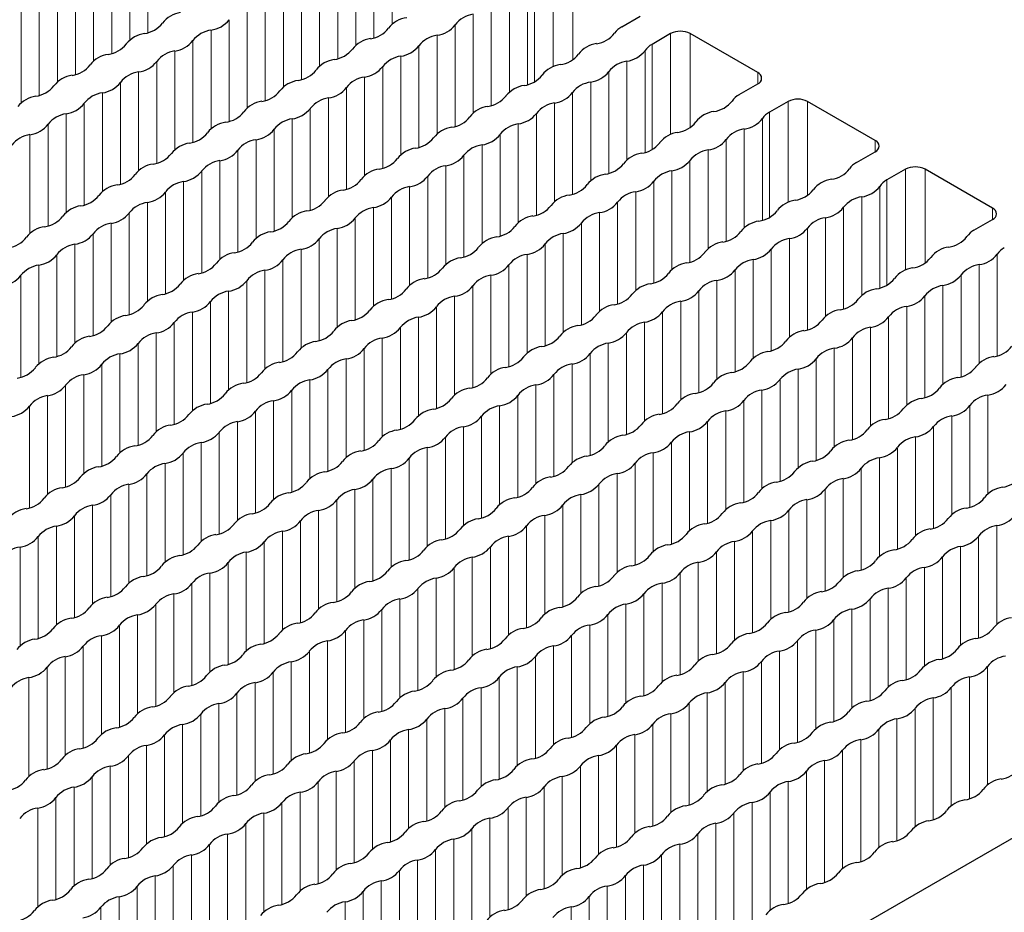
# Paper-space layout 'Blatt4' of a CAD drawing. Header units: millimetres. Extents: x 5 to 418, y 2 to 292.
# Tile 69 of 79: x 268 to 282, y 209 to 222. Entities that reach past the tile are written whole.
import ezdxf

# ---------------------------------------------------------------- set-up
doc = ezdxf.new("R2010")
doc.units = ezdxf.units.MM

psp = doc.layouts.new('Blatt4')

# ---------------------------------------------------------------- linework, layer by layer
at = {"color": 7, "linetype": 'Continuous', "lineweight": 18}
for p, q in [((273.602, 221.859), (273.602, 223.285)), ((270.073, 223.207), (270.073, 221.738)), ((273.34, 221.664), (273.34, 223.134)), ((269.812, 223.056), (269.812, 221.63)), ((269.55, 222.905), (269.55, 221.436)), ((273.079, 221.557), (273.079, 222.983)), ((269.288, 222.754), (269.288, 221.328)), ((272.817, 221.362), (272.817, 222.832)), ((275.931, 221.245), (275.931, 222.703)), ((276.214, 221.348), (276.214, 222.703)), ((269.027, 222.603), (269.027, 221.134)), ((272.555, 222.68), (272.555, 221.255)), ((268.765, 222.452), (268.765, 221.026)), ((272.294, 222.529), (272.294, 221.06)), ((275.561, 220.987), (275.561, 222.456)), ((275.662, 221.029), (275.662, 222.548)), ((268.504, 222.301), (268.504, 220.832)), ((272.032, 222.378), (272.032, 220.952)), ((275.299, 220.879), (275.299, 222.305)), ((268.242, 222.15), (268.242, 220.724)), ((271.77, 222.227), (271.77, 220.758)), ((275.037, 220.685), (275.037, 222.154)), ((271.509, 222.076), (271.509, 220.65)), ((274.776, 220.577), (274.776, 222.003)), ((271.247, 221.925), (271.247, 220.456)), ((274.514, 220.383), (274.514, 221.852)), ((270.986, 221.774), (270.986, 220.348)), ((277.628, 220.265), (277.628, 221.724)), ((277.911, 220.368), (277.911, 221.724)), ((270.724, 221.623), (270.724, 220.154)), ((274.252, 221.701), (274.252, 220.275)), ((277.36, 220.049), (277.36, 221.568)), ((270.462, 221.472), (270.462, 220.046)), ((273.991, 221.55), (273.991, 220.081)), ((277.258, 220.007), (277.258, 221.476)), ((270.201, 221.321), (270.201, 219.852)), ((273.729, 221.399), (273.729, 219.973)), ((276.996, 219.899), (276.996, 221.325)), ((269.939, 221.17), (269.939, 219.744)), ((273.467, 221.248), (273.467, 219.779)), ((276.734, 219.705), (276.734, 221.174)), ((278.887, 220.997), (278.887, 221.16)), ((269.677, 221.019), (269.677, 219.55)), ((273.206, 221.097), (273.206, 219.671)), ((276.473, 219.597), (276.473, 221.023)), ((269.416, 220.868), (269.416, 219.442)), ((272.944, 220.946), (272.944, 219.477)), ((276.211, 219.403), (276.211, 220.872)), ((269.154, 220.717), (269.154, 219.248)), ((272.683, 220.795), (272.683, 219.369)), ((275.949, 220.721), (275.949, 219.295)), ((279.325, 219.286), (279.325, 220.744)), ((279.608, 219.388), (279.608, 220.744)), ((268.892, 220.566), (268.892, 219.14)), ((272.421, 220.644), (272.421, 219.174)), ((275.688, 220.57), (275.688, 219.101)), ((279.057, 219.069), (279.057, 220.589)), ((272.159, 220.493), (272.159, 219.067)), ((278.955, 219.027), (278.955, 220.497)), ((268.631, 220.415), (268.631, 218.946)), ((271.898, 220.341), (271.898, 218.872)), ((275.426, 220.419), (275.426, 218.993)), ((278.693, 218.92), (278.693, 220.346)), ((268.369, 220.264), (268.369, 218.838)), ((271.636, 220.19), (271.636, 218.764)), ((275.165, 220.268), (275.165, 218.799)), ((278.431, 218.725), (278.431, 220.195)), ((280.584, 220.017), (280.584, 220.181)), ((271.374, 220.039), (271.374, 218.57)), ((274.903, 220.117), (274.903, 218.691)), ((278.17, 218.618), (278.17, 220.043)), ((271.113, 219.888), (271.113, 218.462)), ((274.641, 219.966), (274.641, 218.497)), ((277.908, 218.423), (277.908, 219.892)), ((270.851, 219.737), (270.851, 218.268)), ((274.38, 219.815), (274.38, 218.389)), ((277.646, 219.741), (277.646, 218.315)), ((281.022, 218.306), (281.022, 219.764)), ((281.305, 218.409), (281.305, 219.764)), ((270.59, 219.586), (270.59, 218.16)), ((274.118, 219.664), (274.118, 218.195)), ((277.385, 219.59), (277.385, 218.121)), ((280.754, 218.09), (280.754, 219.609)), ((270.328, 219.435), (270.328, 217.966)), ((273.856, 219.513), (273.856, 218.087)), ((277.123, 219.439), (277.123, 218.013)), ((280.652, 218.048), (280.652, 219.517)), ((270.066, 219.284), (270.066, 217.858)), ((273.595, 219.362), (273.595, 217.893)), ((276.862, 219.288), (276.862, 217.819)), ((280.39, 217.94), (280.39, 219.366)), ((273.333, 219.211), (273.333, 217.785)), ((280.128, 217.746), (280.128, 219.215)), ((282.281, 219.038), (282.281, 219.201)), ((269.805, 219.133), (269.805, 217.664)), ((273.071, 219.06), (273.071, 217.591)), ((276.6, 219.137), (276.6, 217.711)), ((279.867, 217.638), (279.867, 219.064)), ((269.543, 218.982), (269.543, 217.556)), ((272.81, 218.909), (272.81, 217.483)), ((276.338, 218.986), (276.338, 217.517)), ((279.605, 217.444), (279.605, 218.913)), ((269.281, 218.831), (269.281, 217.362)), ((272.548, 218.758), (272.548, 217.289)), ((276.077, 218.835), (276.077, 217.409)), ((279.344, 218.762), (279.344, 217.336)), ((269.02, 218.68), (269.02, 217.254)), ((272.287, 218.607), (272.287, 217.181)), ((275.815, 218.684), (275.815, 217.215)), ((279.082, 218.611), (279.082, 217.142)), ((268.758, 218.529), (268.758, 217.06)), ((272.025, 218.456), (272.025, 216.986)), ((275.553, 218.533), (275.553, 217.107)), ((278.82, 218.46), (278.82, 217.034)), ((282.349, 217.068), (282.349, 218.537)), ((268.497, 218.378), (268.497, 216.952)), ((271.763, 218.305), (271.763, 216.879)), ((275.292, 218.382), (275.292, 216.913)), ((278.559, 218.309), (278.559, 216.84)), ((282.087, 216.96), (282.087, 218.386)), ((268.235, 218.227), (268.235, 216.758)), ((271.502, 218.154), (271.502, 216.684)), ((275.03, 218.231), (275.03, 216.805)), ((278.297, 218.158), (278.297, 216.732)), ((281.825, 216.766), (281.825, 218.235)), ((274.769, 218.08), (274.769, 216.611)), ((278.035, 218.007), (278.035, 216.537)), ((281.564, 216.658), (281.564, 218.084)), ((271.24, 218.002), (271.24, 216.577)), ((274.507, 217.929), (274.507, 216.503)), ((281.302, 216.464), (281.302, 217.933)), ((270.978, 217.851), (270.978, 216.382)), ((274.245, 217.778), (274.245, 216.309)), ((277.774, 217.856), (277.774, 216.43)), ((281.041, 217.782), (281.041, 216.356)), ((270.717, 217.7), (270.717, 216.274)), ((273.984, 217.627), (273.984, 216.201)), ((277.512, 217.704), (277.512, 216.235)), ((280.779, 217.631), (280.779, 216.162)), ((270.455, 217.549), (270.455, 216.08)), ((273.722, 217.476), (273.722, 216.007)), ((277.25, 217.553), (277.25, 216.127)), ((280.517, 217.48), (280.517, 216.054)), ((270.194, 217.398), (270.194, 215.972)), ((273.46, 217.325), (273.46, 215.899)), ((276.989, 217.402), (276.989, 215.933)), ((280.256, 217.329), (280.256, 215.86)), ((269.932, 217.247), (269.932, 215.778)), ((273.199, 217.174), (273.199, 215.705)), ((276.727, 217.251), (276.727, 215.825)), ((279.994, 217.178), (279.994, 215.752)), ((269.67, 217.096), (269.67, 215.67)), ((272.937, 217.023), (272.937, 215.597)), ((276.466, 217.1), (276.466, 215.631)), ((279.732, 217.027), (279.732, 215.558)), ((269.409, 216.945), (269.409, 215.476)), ((272.676, 216.872), (272.676, 215.403)), ((276.204, 216.949), (276.204, 215.523)), ((279.471, 216.876), (279.471, 215.45)), ((269.147, 216.794), (269.147, 215.368)), ((275.942, 216.798), (275.942, 215.329)), ((279.209, 216.725), (279.209, 215.256)), ((268.885, 216.643), (268.885, 215.174)), ((272.414, 216.721), (272.414, 215.295)), ((275.681, 216.647), (275.681, 215.221)), ((268.624, 216.492), (268.624, 215.066)), ((272.152, 216.57), (272.152, 215.101)), ((275.419, 216.496), (275.419, 215.027)), ((278.948, 216.574), (278.948, 215.148)), ((282.214, 216.5), (282.214, 215.074)), ((268.362, 216.341), (268.362, 214.872)), ((271.891, 216.419), (271.891, 214.993)), ((275.157, 216.345), (275.157, 214.919)), ((278.686, 216.423), (278.686, 214.954)), ((281.953, 216.349), (281.953, 214.88)), ((271.629, 216.268), (271.629, 214.798)), ((274.896, 216.194), (274.896, 214.725)), ((278.424, 216.272), (278.424, 214.846)), ((281.691, 216.198), (281.691, 214.772)), ((271.367, 216.117), (271.367, 214.691)), ((274.634, 216.043), (274.634, 214.617)), ((278.163, 216.121), (278.163, 214.652)), ((281.429, 216.047), (281.429, 214.578)), ((271.106, 215.966), (271.106, 214.496)), ((274.373, 215.892), (274.373, 214.423)), ((277.901, 215.97), (277.901, 214.544)), ((281.168, 215.896), (281.168, 214.47)), ((270.844, 215.815), (270.844, 214.389)), ((274.111, 215.741), (274.111, 214.315)), ((277.639, 215.819), (277.639, 214.349)), ((280.906, 215.745), (280.906, 214.276)), ((270.582, 215.663), (270.582, 214.194)), ((273.849, 215.59), (273.849, 214.121)), ((277.378, 215.668), (277.378, 214.242)), ((280.645, 215.594), (280.645, 214.168)), ((270.321, 215.512), (270.321, 214.086)), ((277.116, 215.517), (277.116, 214.047)), ((280.383, 215.443), (280.383, 213.974)), ((270.059, 215.361), (270.059, 213.892)), ((273.588, 215.439), (273.588, 214.013)), ((276.855, 215.365), (276.855, 213.94)), ((269.798, 215.21), (269.798, 213.784)), ((273.326, 215.288), (273.326, 213.819)), ((276.593, 215.214), (276.593, 213.745)), ((280.121, 215.292), (280.121, 213.866)), ((269.536, 215.059), (269.536, 213.59)), ((273.064, 215.137), (273.064, 213.711)), ((276.331, 215.063), (276.331, 213.637)), ((279.86, 215.141), (279.86, 213.672)), ((269.274, 214.908), (269.274, 213.482)), ((272.803, 214.986), (272.803, 213.517)), ((276.07, 214.912), (276.07, 213.443)), ((279.598, 214.99), (279.598, 213.564)), ((269.013, 214.757), (269.013, 213.288)), ((272.541, 214.835), (272.541, 213.409)), ((275.808, 214.761), (275.808, 213.335)), ((279.336, 214.839), (279.336, 213.37)), ((268.751, 214.606), (268.751, 213.18)), ((272.28, 214.684), (272.28, 213.215)), ((275.546, 214.61), (275.546, 213.141)), ((279.075, 214.688), (279.075, 213.262)), ((282.342, 214.614), (282.342, 213.188)), ((268.489, 214.455), (268.489, 212.986)), ((272.018, 214.533), (272.018, 213.107)), ((275.285, 214.459), (275.285, 213.033)), ((278.813, 214.537), (278.813, 213.068)), ((282.08, 214.463), (282.08, 212.994)), ((268.228, 214.304), (268.228, 212.878)), ((271.756, 214.382), (271.756, 212.913)), ((275.023, 214.308), (275.023, 212.839)), ((278.552, 214.386), (278.552, 212.96)), ((281.818, 214.312), (281.818, 212.886)), ((271.495, 214.231), (271.495, 212.805)), ((278.29, 214.235), (278.29, 212.766)), ((281.557, 214.161), (281.557, 212.692)), ((271.233, 214.08), (271.233, 212.611)), ((274.761, 214.157), (274.761, 212.731)), ((278.028, 214.084), (278.028, 212.658)), ((270.971, 213.929), (270.971, 212.503)), ((274.5, 214.006), (274.5, 212.537)), ((277.767, 213.933), (277.767, 212.464)), ((281.295, 214.01), (281.295, 212.584)), ((270.71, 213.778), (270.71, 212.308)), ((274.238, 213.855), (274.238, 212.429)), ((277.505, 213.782), (277.505, 212.356)), ((281.034, 213.859), (281.034, 212.39)), ((270.448, 213.627), (270.448, 212.201)), ((273.977, 213.704), (273.977, 212.235)), ((277.243, 213.631), (277.243, 212.161)), ((280.772, 213.708), (280.772, 212.282)), ((270.186, 213.475), (270.186, 212.006)), ((273.715, 213.553), (273.715, 212.127)), ((276.982, 213.48), (276.982, 212.054)), ((280.51, 213.557), (280.51, 212.088)), ((269.925, 213.324), (269.925, 211.898)), ((273.453, 213.402), (273.453, 211.933)), ((276.72, 213.329), (276.72, 211.859)), ((280.249, 213.406), (280.249, 211.98)), ((269.663, 213.173), (269.663, 211.704)), ((273.192, 213.251), (273.192, 211.825)), ((276.459, 213.178), (276.459, 211.752)), ((279.987, 213.255), (279.987, 211.786)), ((272.93, 213.1), (272.93, 211.631)), ((276.197, 213.026), (276.197, 211.557)), ((279.725, 213.104), (279.725, 211.678)), ((269.402, 213.022), (269.402, 211.596)), ((272.668, 212.949), (272.668, 211.523)), ((279.464, 212.953), (279.464, 211.484)), ((269.14, 212.871), (269.14, 211.402)), ((272.407, 212.798), (272.407, 211.329)), ((275.935, 212.875), (275.935, 211.449)), ((279.202, 212.802), (279.202, 211.376)), ((268.878, 212.72), (268.878, 211.294)), ((272.145, 212.647), (272.145, 211.221)), ((275.674, 212.724), (275.674, 211.255)), ((278.94, 212.651), (278.94, 211.182)), ((268.617, 212.569), (268.617, 211.1)), ((271.884, 212.496), (271.884, 211.027)), ((275.412, 212.573), (275.412, 211.147)), ((278.679, 212.5), (278.679, 211.074)), ((282.207, 212.577), (282.207, 210.868)), ((268.355, 212.418), (268.355, 210.992)), ((271.622, 212.345), (271.622, 210.919)), ((275.15, 212.422), (275.15, 210.953)), ((278.417, 212.349), (278.417, 210.88)), ((281.946, 212.426), (281.946, 210.667)), ((271.36, 212.194), (271.36, 210.725)), ((274.889, 212.271), (274.889, 210.845)), ((278.156, 212.198), (278.156, 210.772)), ((281.684, 212.275), (281.684, 210.566)), ((271.099, 212.043), (271.099, 210.617)), ((274.627, 212.12), (274.627, 210.651)), ((277.894, 212.047), (277.894, 210.578)), ((281.422, 212.124), (281.422, 210.365)), ((270.837, 211.892), (270.837, 210.423)), ((274.365, 211.969), (274.365, 210.543)), ((277.632, 211.896), (277.632, 210.47)), ((281.161, 211.973), (281.161, 210.264)), ((274.104, 211.818), (274.104, 210.349)), ((277.371, 211.745), (277.371, 210.276)), ((280.899, 211.822), (280.899, 210.063)), ((270.575, 211.741), (270.575, 210.315)), ((273.842, 211.667), (273.842, 210.241)), ((280.638, 211.671), (280.638, 209.962)), ((270.314, 211.59), (270.314, 210.12)), ((273.581, 211.516), (273.581, 210.047)), ((277.109, 211.594), (277.109, 210.168)), ((280.376, 211.52), (280.376, 209.761)), ((270.052, 211.439), (270.052, 210.013)), ((273.319, 211.365), (273.319, 209.939)), ((276.847, 211.443), (276.847, 209.974)), ((280.114, 211.369), (280.114, 209.66)), ((269.791, 211.288), (269.791, 209.818)), ((273.057, 211.214), (273.057, 209.745)), ((276.586, 211.292), (276.586, 209.866)), ((279.853, 211.218), (279.853, 209.459)), ((269.529, 211.136), (269.529, 209.711)), ((272.796, 211.063), (272.796, 209.637)), ((276.324, 211.141), (276.324, 209.671)), ((279.591, 211.067), (279.591, 209.358)), ((269.267, 210.985), (269.267, 209.516)), ((272.534, 210.912), (272.534, 209.443)), ((276.063, 210.99), (276.063, 209.564)), ((279.329, 210.916), (279.329, 209.157)), ((269.006, 210.834), (269.006, 209.408)), ((272.272, 210.761), (272.272, 209.335)), ((275.801, 210.838), (275.801, 209.369)), ((279.068, 210.765), (279.068, 209.056)), ((268.744, 210.683), (268.744, 209.214)), ((272.011, 210.61), (272.011, 209.141)), ((275.539, 210.687), (275.539, 209.261)), ((278.806, 210.614), (278.806, 208.855)), ((268.482, 210.532), (268.482, 209.106)), ((275.278, 210.536), (275.278, 209.067)), ((278.544, 210.463), (278.544, 208.754)), ((271.749, 210.459), (271.749, 209.033)), ((275.016, 210.385), (275.016, 208.959)), ((271.488, 210.308), (271.488, 208.839)), ((274.754, 210.234), (274.754, 208.765)), ((278.283, 210.312), (278.283, 208.553)), ((271.226, 210.157), (271.226, 208.731)), ((274.493, 210.083), (274.493, 208.657)), ((278.021, 210.161), (278.021, 208.451)), ((270.964, 210.006), (270.964, 208.537)), ((274.231, 209.932), (274.231, 208.463)), ((277.76, 210.01), (277.76, 208.251)), ((270.703, 209.855), (270.703, 208.429)), ((273.97, 209.781), (273.97, 208.355)), ((277.498, 209.859), (277.498, 208.149)), ((270.441, 209.704), (270.441, 208.235)), ((273.708, 209.63), (273.708, 208.161)), ((277.236, 209.708), (277.236, 207.949)), ((270.179, 209.553), (270.179, 208.127)), ((273.446, 209.479), (273.446, 208.053)), ((276.975, 209.557), (276.975, 207.847)), ((269.918, 209.402), (269.918, 207.932)), ((273.185, 209.328), (273.185, 207.859)), ((276.713, 209.406), (276.713, 207.646)), ((269.656, 209.251), (269.656, 207.825)), ((276.451, 209.255), (276.451, 207.545)), ((269.395, 209.1), (269.395, 207.63)), ((272.923, 209.177), (272.923, 207.751)), ((276.19, 209.104), (276.19, 207.344))]:
    psp.add_line(p, q, dxfattribs=at)
at = {"color": 7, "linetype": 'Continuous', "lineweight": 25}
for p, q in [((276.921, 221.822), (277.19, 221.977)), ((277.628, 221.724), (277.36, 221.568)), ((278.887, 221.16), (277.911, 221.724)), ((278.618, 220.842), (278.887, 220.997)), ((279.325, 220.744), (279.057, 220.589)), ((280.584, 220.181), (279.608, 220.744)), ((280.315, 219.862), (280.584, 220.017)), ((281.022, 219.764), (280.754, 219.609)), ((282.281, 219.201), (281.305, 219.764)), ((282.012, 218.883), (282.281, 219.038)), ((279.276, 208.2), (287.931, 213.196))]:
    psp.add_line(p, q, dxfattribs=at)
for centre, radius, start, end in [((270.604, 221.626), 0.406, 98.1317, 141.8629), ((274.833, 221.601), 0.406, 98.1317, 141.8629), ((269.966, 222.127), 0.406, 278.1317, 321.8629), ((270.928, 222.176), 0.406, 278.1317, 321.8629), ((273.871, 221.552), 0.406, 98.1317, 141.8629), ((274.195, 222.102), 0.406, 278.1317, 321.8629), ((270.081, 221.324), 0.406, 98.1317, 141.8629), ((271.043, 221.373), 0.406, 98.1317, 141.8629), ((273.233, 222.053), 0.406, 278.1317, 321.8629), ((276.5, 221.98), 0.406, 278.1317, 321.8629), ((277.06, 221.566), 0.291, 118.4475, 145.7657), ((277.77, 221.451), 0.307, 62.6097, 117.3903), ((269.443, 221.825), 0.406, 278.1317, 321.8629), ((270.405, 221.874), 0.406, 278.1317, 321.8629), ((273.348, 221.25), 0.406, 98.1317, 141.8629), ((274.31, 221.299), 0.406, 98.1317, 141.8629), ((276.615, 221.177), 0.406, 98.1317, 141.8629), ((277.498, 221.313), 0.291, 118.4475, 145.7657), ((269.558, 221.022), 0.406, 98.1317, 141.8629), ((270.52, 221.071), 0.406, 98.1317, 141.8629), ((272.71, 221.751), 0.406, 278.1317, 321.8629), ((273.672, 221.8), 0.406, 278.1317, 321.8629), ((275.977, 221.678), 0.406, 278.1317, 321.8629), ((276.939, 221.727), 0.406, 278.1317, 321.8629), ((269.882, 221.572), 0.406, 278.1317, 321.8629), ((272.825, 220.948), 0.406, 98.1317, 141.8629), ((273.786, 220.997), 0.406, 98.1317, 141.8629), ((276.091, 220.875), 0.406, 98.1317, 141.8629), ((277.053, 220.924), 0.406, 98.1317, 141.8629), ((268.92, 221.523), 0.406, 278.1317, 321.8629), ((269.996, 220.769), 0.406, 98.1317, 141.8629), ((272.187, 221.449), 0.406, 278.1317, 321.8629), ((273.148, 221.498), 0.406, 278.1317, 321.8629), ((276.415, 221.425), 0.406, 278.1317, 321.8629), ((278.856, 221.079), 0.0873, 290.7834, 69.2166), ((269.035, 220.72), 0.406, 98.1317, 141.8629), ((269.358, 221.27), 0.406, 278.1317, 321.8629), ((272.301, 220.646), 0.406, 98.1317, 141.8629), ((273.263, 220.695), 0.406, 98.1317, 141.8629), ((275.453, 221.376), 0.406, 278.1317, 321.8629), ((276.53, 220.622), 0.406, 98.1317, 141.8629), ((268.397, 221.221), 0.406, 278.1317, 321.8629), ((269.473, 220.467), 0.406, 98.1317, 141.8629), ((271.663, 221.147), 0.406, 278.1317, 321.8629), ((272.625, 221.196), 0.406, 278.1317, 321.8629), ((275.568, 220.573), 0.406, 98.1317, 141.8629), ((275.892, 221.123), 0.406, 278.1317, 321.8629), ((268.511, 220.418), 0.406, 98.1317, 141.8629), ((268.835, 220.967), 0.406, 278.1317, 321.8629), ((271.778, 220.344), 0.406, 98.1317, 141.8629), ((272.74, 220.393), 0.406, 98.1317, 141.8629), ((274.93, 221.074), 0.406, 278.1317, 321.8629), ((276.007, 220.32), 0.406, 98.1317, 141.8629), ((278.197, 221), 0.406, 278.1317, 321.8629), ((278.757, 220.586), 0.291, 118.4475, 145.7657), ((279.467, 220.471), 0.307, 62.6097, 117.3903), ((268.95, 220.164), 0.406, 98.1317, 141.8629), ((271.14, 220.845), 0.406, 278.1317, 321.8629), ((272.102, 220.894), 0.406, 278.1317, 321.8629), ((275.045, 220.271), 0.406, 98.1317, 141.8629), ((275.369, 220.821), 0.406, 278.1317, 321.8629), ((278.312, 220.197), 0.406, 98.1317, 141.8629), ((279.195, 220.333), 0.291, 118.4475, 145.7657), ((271.255, 220.042), 0.406, 98.1317, 141.8629), ((272.217, 220.091), 0.406, 98.1317, 141.8629), ((274.407, 220.772), 0.406, 278.1317, 321.8629), ((277.674, 220.698), 0.406, 278.1317, 321.8629), ((278.636, 220.747), 0.406, 278.1317, 321.8629), ((268.312, 220.665), 0.406, 278.1317, 321.8629), ((270.617, 220.543), 0.406, 278.1317, 321.8629), ((271.579, 220.592), 0.406, 278.1317, 321.8629), ((274.522, 219.969), 0.406, 98.1317, 141.8629), ((275.484, 220.018), 0.406, 98.1317, 141.8629), ((277.789, 219.895), 0.406, 98.1317, 141.8629), ((278.75, 219.944), 0.406, 98.1317, 141.8629), ((268.427, 219.862), 0.406, 98.1317, 141.8629), ((270.732, 219.74), 0.406, 98.1317, 141.8629), ((271.693, 219.789), 0.406, 98.1317, 141.8629), ((273.884, 220.47), 0.406, 278.1317, 321.8629), ((274.846, 220.518), 0.406, 278.1317, 321.8629), ((277.151, 220.396), 0.406, 278.1317, 321.8629), ((278.112, 220.445), 0.406, 278.1317, 321.8629), ((280.553, 220.099), 0.0873, 290.7834, 69.2166), ((271.055, 220.29), 0.406, 278.1317, 321.8629), ((273.998, 219.667), 0.406, 98.1317, 141.8629), ((274.96, 219.715), 0.406, 98.1317, 141.8629), ((278.227, 219.642), 0.406, 98.1317, 141.8629), ((270.094, 220.241), 0.406, 278.1317, 321.8629), ((271.17, 219.487), 0.406, 98.1317, 141.8629), ((273.36, 220.168), 0.406, 278.1317, 321.8629), ((274.322, 220.216), 0.406, 278.1317, 321.8629), ((277.265, 219.593), 0.406, 98.1317, 141.8629), ((277.589, 220.143), 0.406, 278.1317, 321.8629), ((280.454, 219.606), 0.291, 118.4475, 145.7657), ((270.208, 219.438), 0.406, 98.1317, 141.8629), ((270.532, 219.988), 0.406, 278.1317, 321.8629), ((273.475, 219.365), 0.406, 98.1317, 141.8629), ((274.437, 219.413), 0.406, 98.1317, 141.8629), ((276.627, 220.094), 0.406, 278.1317, 321.8629), ((277.704, 219.34), 0.406, 98.1317, 141.8629), ((279.894, 220.021), 0.406, 278.1317, 321.8629), ((281.164, 219.491), 0.307, 62.6097, 117.3903), ((269.57, 219.939), 0.406, 278.1317, 321.8629), ((270.647, 219.185), 0.406, 98.1317, 141.8629), ((272.837, 219.865), 0.406, 278.1317, 321.8629), ((273.799, 219.914), 0.406, 278.1317, 321.8629), ((276.742, 219.291), 0.406, 98.1317, 141.8629), ((277.066, 219.841), 0.406, 278.1317, 321.8629), ((280.009, 219.218), 0.406, 98.1317, 141.8629), ((280.892, 219.353), 0.291, 118.4475, 145.7657), ((269.685, 219.136), 0.406, 98.1317, 141.8629), ((270.009, 219.686), 0.406, 278.1317, 321.8629), ((272.952, 219.062), 0.406, 98.1317, 141.8629), ((273.914, 219.111), 0.406, 98.1317, 141.8629), ((276.104, 219.792), 0.406, 278.1317, 321.8629), ((277.181, 219.038), 0.406, 98.1317, 141.8629), ((279.371, 219.718), 0.406, 278.1317, 321.8629), ((280.333, 219.767), 0.406, 278.1317, 321.8629), ((269.047, 219.637), 0.406, 278.1317, 321.8629), ((270.124, 218.883), 0.406, 98.1317, 141.8629), ((272.314, 219.563), 0.406, 278.1317, 321.8629), ((273.276, 219.612), 0.406, 278.1317, 321.8629), ((276.219, 218.989), 0.406, 98.1317, 141.8629), ((276.543, 219.539), 0.406, 278.1317, 321.8629), ((279.486, 218.915), 0.406, 98.1317, 141.8629), ((280.447, 218.964), 0.406, 98.1317, 141.8629), ((269.162, 218.834), 0.406, 98.1317, 141.8629), ((272.429, 218.76), 0.406, 98.1317, 141.8629), ((273.39, 218.809), 0.406, 98.1317, 141.8629), ((275.581, 219.49), 0.406, 278.1317, 321.8629), ((278.848, 219.416), 0.406, 278.1317, 321.8629), ((279.809, 219.465), 0.406, 278.1317, 321.8629), ((282.25, 219.119), 0.0873, 290.7834, 69.2166), ((268.524, 219.335), 0.406, 278.1317, 321.8629), ((269.486, 219.384), 0.406, 278.1317, 321.8629), ((271.791, 219.261), 0.406, 278.1317, 321.8629), ((272.752, 219.31), 0.406, 278.1317, 321.8629), ((275.695, 218.687), 0.406, 98.1317, 141.8629), ((276.657, 218.736), 0.406, 98.1317, 141.8629), ((278.962, 218.613), 0.406, 98.1317, 141.8629), ((279.924, 218.662), 0.406, 98.1317, 141.8629), ((268.639, 218.532), 0.406, 98.1317, 141.8629), ((269.6, 218.581), 0.406, 98.1317, 141.8629), ((271.905, 218.458), 0.406, 98.1317, 141.8629), ((272.867, 218.507), 0.406, 98.1317, 141.8629), ((275.057, 219.188), 0.406, 278.1317, 321.8629), ((276.019, 219.237), 0.406, 278.1317, 321.8629), ((278.324, 219.114), 0.406, 278.1317, 321.8629), ((279.286, 219.163), 0.406, 278.1317, 321.8629), ((282.151, 218.627), 0.291, 118.4475, 145.7657), ((268.001, 219.033), 0.406, 278.1317, 321.8629), ((268.962, 219.082), 0.406, 278.1317, 321.8629), ((272.229, 219.008), 0.406, 278.1317, 321.8629), ((275.172, 218.385), 0.406, 98.1317, 141.8629), ((276.134, 218.434), 0.406, 98.1317, 141.8629), ((279.401, 218.36), 0.406, 98.1317, 141.8629), ((281.591, 219.041), 0.406, 278.1317, 321.8629), ((269.077, 218.279), 0.406, 98.1317, 141.8629), ((271.267, 218.959), 0.406, 278.1317, 321.8629), ((272.344, 218.205), 0.406, 98.1317, 141.8629), ((274.534, 218.886), 0.406, 278.1317, 321.8629), ((275.496, 218.935), 0.406, 278.1317, 321.8629), ((278.439, 218.311), 0.406, 98.1317, 141.8629), ((278.763, 218.861), 0.406, 278.1317, 321.8629), ((281.706, 218.238), 0.406, 98.1317, 141.8629), ((282.589, 218.373), 0.291, 118.4475, 145.7657), ((268.439, 218.78), 0.406, 278.1317, 321.8629), ((271.382, 218.156), 0.406, 98.1317, 141.8629), ((271.706, 218.706), 0.406, 278.1317, 321.8629), ((274.649, 218.083), 0.406, 98.1317, 141.8629), ((275.611, 218.132), 0.406, 98.1317, 141.8629), ((277.801, 218.812), 0.406, 278.1317, 321.8629), ((278.878, 218.058), 0.406, 98.1317, 141.8629), ((281.068, 218.739), 0.406, 278.1317, 321.8629), ((282.03, 218.788), 0.406, 278.1317, 321.8629), ((268.554, 217.977), 0.406, 98.1317, 141.8629), ((270.744, 218.657), 0.406, 278.1317, 321.8629), ((271.821, 217.903), 0.406, 98.1317, 141.8629), ((274.011, 218.584), 0.406, 278.1317, 321.8629), ((274.973, 218.633), 0.406, 278.1317, 321.8629), ((277.916, 218.009), 0.406, 98.1317, 141.8629), ((278.24, 218.559), 0.406, 278.1317, 321.8629), ((281.183, 217.936), 0.406, 98.1317, 141.8629), ((282.144, 217.985), 0.406, 98.1317, 141.8629), ((267.916, 218.477), 0.406, 278.1317, 321.8629), ((270.859, 217.854), 0.406, 98.1317, 141.8629), ((271.183, 218.404), 0.406, 278.1317, 321.8629), ((274.126, 217.781), 0.406, 98.1317, 141.8629), ((275.088, 217.83), 0.406, 98.1317, 141.8629), ((277.278, 218.51), 0.406, 278.1317, 321.8629), ((278.354, 217.756), 0.406, 98.1317, 141.8629), ((280.545, 218.437), 0.406, 278.1317, 321.8629), ((281.506, 218.486), 0.406, 278.1317, 321.8629), ((270.221, 218.355), 0.406, 278.1317, 321.8629), ((273.488, 218.282), 0.406, 278.1317, 321.8629), ((274.45, 218.33), 0.406, 278.1317, 321.8629), ((277.393, 217.707), 0.406, 98.1317, 141.8629), ((277.716, 218.257), 0.406, 278.1317, 321.8629), ((280.659, 217.634), 0.406, 98.1317, 141.8629), ((281.621, 217.683), 0.406, 98.1317, 141.8629), ((270.336, 217.552), 0.406, 98.1317, 141.8629), ((271.297, 217.601), 0.406, 98.1317, 141.8629), ((273.602, 217.479), 0.406, 98.1317, 141.8629), ((274.564, 217.528), 0.406, 98.1317, 141.8629), ((276.755, 218.208), 0.406, 278.1317, 321.8629), ((280.021, 218.135), 0.406, 278.1317, 321.8629), ((280.983, 218.184), 0.406, 278.1317, 321.8629), ((269.698, 218.053), 0.406, 278.1317, 321.8629), ((270.659, 218.102), 0.406, 278.1317, 321.8629), ((272.964, 217.98), 0.406, 278.1317, 321.8629), ((273.926, 218.028), 0.406, 278.1317, 321.8629), ((276.869, 217.405), 0.406, 98.1317, 141.8629), ((277.831, 217.454), 0.406, 98.1317, 141.8629), ((280.136, 217.332), 0.406, 98.1317, 141.8629), ((281.098, 217.381), 0.406, 98.1317, 141.8629), ((269.812, 217.25), 0.406, 98.1317, 141.8629), ((270.774, 217.299), 0.406, 98.1317, 141.8629), ((273.079, 217.177), 0.406, 98.1317, 141.8629), ((274.041, 217.225), 0.406, 98.1317, 141.8629), ((276.231, 217.906), 0.406, 278.1317, 321.8629), ((277.193, 217.955), 0.406, 278.1317, 321.8629), ((279.498, 217.833), 0.406, 278.1317, 321.8629), ((280.46, 217.881), 0.406, 278.1317, 321.8629), ((269.174, 217.751), 0.406, 278.1317, 321.8629), ((270.136, 217.8), 0.406, 278.1317, 321.8629), ((273.403, 217.726), 0.406, 278.1317, 321.8629), ((276.346, 217.103), 0.406, 98.1317, 141.8629), ((277.308, 217.152), 0.406, 98.1317, 141.8629), ((280.575, 217.078), 0.406, 98.1317, 141.8629), ((269.289, 216.948), 0.406, 98.1317, 141.8629), ((270.251, 216.997), 0.406, 98.1317, 141.8629), ((272.441, 217.677), 0.406, 278.1317, 321.8629), ((273.518, 216.923), 0.406, 98.1317, 141.8629), ((275.708, 217.604), 0.406, 278.1317, 321.8629), ((276.67, 217.653), 0.406, 278.1317, 321.8629), ((279.613, 217.03), 0.406, 98.1317, 141.8629), ((279.937, 217.579), 0.406, 278.1317, 321.8629), ((268.651, 217.449), 0.406, 278.1317, 321.8629), ((269.613, 217.498), 0.406, 278.1317, 321.8629), ((272.556, 216.874), 0.406, 98.1317, 141.8629), ((272.88, 217.424), 0.406, 278.1317, 321.8629), ((275.823, 216.801), 0.406, 98.1317, 141.8629), ((276.785, 216.85), 0.406, 98.1317, 141.8629), ((278.975, 217.531), 0.406, 278.1317, 321.8629), ((280.051, 216.776), 0.406, 98.1317, 141.8629), ((282.242, 217.457), 0.406, 278.1317, 321.8629), ((268.766, 216.646), 0.406, 98.1317, 141.8629), ((269.728, 216.695), 0.406, 98.1317, 141.8629), ((271.918, 217.375), 0.406, 278.1317, 321.8629), ((272.995, 216.621), 0.406, 98.1317, 141.8629), ((275.185, 217.302), 0.406, 278.1317, 321.8629), ((276.147, 217.351), 0.406, 278.1317, 321.8629), ((279.09, 216.728), 0.406, 98.1317, 141.8629), ((279.413, 217.277), 0.406, 278.1317, 321.8629), ((282.356, 216.654), 0.406, 98.1317, 141.8629), ((268.128, 217.147), 0.406, 278.1317, 321.8629), ((269.09, 217.196), 0.406, 278.1317, 321.8629), ((272.033, 216.572), 0.406, 98.1317, 141.8629), ((272.357, 217.122), 0.406, 278.1317, 321.8629), ((275.3, 216.499), 0.406, 98.1317, 141.8629), ((276.261, 216.548), 0.406, 98.1317, 141.8629), ((278.452, 217.228), 0.406, 278.1317, 321.8629), ((279.528, 216.474), 0.406, 98.1317, 141.8629), ((281.718, 217.155), 0.406, 278.1317, 321.8629), ((269.204, 216.393), 0.406, 98.1317, 141.8629), ((271.395, 217.073), 0.406, 278.1317, 321.8629), ((274.662, 217), 0.406, 278.1317, 321.8629), ((275.623, 217.049), 0.406, 278.1317, 321.8629), ((278.566, 216.425), 0.406, 98.1317, 141.8629), ((278.89, 216.975), 0.406, 278.1317, 321.8629), ((281.833, 216.352), 0.406, 98.1317, 141.8629), ((268.566, 216.894), 0.406, 278.1317, 321.8629), ((271.509, 216.27), 0.406, 98.1317, 141.8629), ((272.471, 216.319), 0.406, 98.1317, 141.8629), ((274.776, 216.197), 0.406, 98.1317, 141.8629), ((275.738, 216.246), 0.406, 98.1317, 141.8629), ((277.928, 216.926), 0.406, 278.1317, 321.8629), ((281.195, 216.853), 0.406, 278.1317, 321.8629), ((282.157, 216.902), 0.406, 278.1317, 321.8629), ((268.681, 216.091), 0.406, 98.1317, 141.8629), ((270.871, 216.771), 0.406, 278.1317, 321.8629), ((271.833, 216.82), 0.406, 278.1317, 321.8629), ((274.138, 216.698), 0.406, 278.1317, 321.8629), ((275.1, 216.747), 0.406, 278.1317, 321.8629), ((278.043, 216.123), 0.406, 98.1317, 141.8629), ((279.005, 216.172), 0.406, 98.1317, 141.8629), ((281.31, 216.05), 0.406, 98.1317, 141.8629), ((282.272, 216.099), 0.406, 98.1317, 141.8629), ((268.043, 216.592), 0.406, 278.1317, 321.8629), ((270.986, 215.968), 0.406, 98.1317, 141.8629), ((271.948, 216.017), 0.406, 98.1317, 141.8629), ((274.253, 215.895), 0.406, 98.1317, 141.8629), ((275.215, 215.944), 0.406, 98.1317, 141.8629), ((277.405, 216.624), 0.406, 278.1317, 321.8629), ((278.367, 216.673), 0.406, 278.1317, 321.8629), ((280.672, 216.551), 0.406, 278.1317, 321.8629), ((281.634, 216.6), 0.406, 278.1317, 321.8629), ((270.348, 216.469), 0.406, 278.1317, 321.8629), ((271.31, 216.518), 0.406, 278.1317, 321.8629), ((274.577, 216.445), 0.406, 278.1317, 321.8629), ((277.52, 215.821), 0.406, 98.1317, 141.8629), ((278.482, 215.87), 0.406, 98.1317, 141.8629), ((281.748, 215.797), 0.406, 98.1317, 141.8629), ((270.463, 215.666), 0.406, 98.1317, 141.8629), ((271.425, 215.715), 0.406, 98.1317, 141.8629), ((273.615, 216.396), 0.406, 278.1317, 321.8629), ((274.692, 215.642), 0.406, 98.1317, 141.8629), ((276.882, 216.322), 0.406, 278.1317, 321.8629), ((277.844, 216.371), 0.406, 278.1317, 321.8629), ((280.787, 215.748), 0.406, 98.1317, 141.8629), ((281.11, 216.298), 0.406, 278.1317, 321.8629), ((269.825, 216.167), 0.406, 278.1317, 321.8629), ((270.787, 216.216), 0.406, 278.1317, 321.8629), ((273.73, 215.593), 0.406, 98.1317, 141.8629), ((274.054, 216.143), 0.406, 278.1317, 321.8629), ((276.997, 215.519), 0.406, 98.1317, 141.8629), ((277.958, 215.568), 0.406, 98.1317, 141.8629), ((280.149, 216.249), 0.406, 278.1317, 321.8629), ((281.225, 215.495), 0.406, 98.1317, 141.8629), ((269.94, 215.364), 0.406, 98.1317, 141.8629), ((270.901, 215.413), 0.406, 98.1317, 141.8629), ((273.092, 216.094), 0.406, 278.1317, 321.8629), ((274.168, 215.34), 0.406, 98.1317, 141.8629), ((276.359, 216.02), 0.406, 278.1317, 321.8629), ((277.32, 216.069), 0.406, 278.1317, 321.8629), ((280.263, 215.446), 0.406, 98.1317, 141.8629), ((280.587, 215.996), 0.406, 278.1317, 321.8629), ((269.302, 215.865), 0.406, 278.1317, 321.8629), ((270.263, 215.914), 0.406, 278.1317, 321.8629), ((273.206, 215.291), 0.406, 98.1317, 141.8629), ((273.53, 215.84), 0.406, 278.1317, 321.8629), ((276.473, 215.217), 0.406, 98.1317, 141.8629), ((277.435, 215.266), 0.406, 98.1317, 141.8629), ((279.625, 215.947), 0.406, 278.1317, 321.8629), ((280.702, 215.193), 0.406, 98.1317, 141.8629), ((269.416, 215.062), 0.406, 98.1317, 141.8629), ((270.378, 215.111), 0.406, 98.1317, 141.8629), ((272.568, 215.792), 0.406, 278.1317, 321.8629), ((275.835, 215.718), 0.406, 278.1317, 321.8629), ((276.797, 215.767), 0.406, 278.1317, 321.8629), ((279.74, 215.144), 0.406, 98.1317, 141.8629), ((280.064, 215.693), 0.406, 278.1317, 321.8629), ((268.778, 215.563), 0.406, 278.1317, 321.8629), ((269.74, 215.612), 0.406, 278.1317, 321.8629), ((272.683, 214.989), 0.406, 98.1317, 141.8629), ((273.645, 215.037), 0.406, 98.1317, 141.8629), ((275.95, 214.915), 0.406, 98.1317, 141.8629), ((276.912, 214.964), 0.406, 98.1317, 141.8629), ((279.102, 215.645), 0.406, 278.1317, 321.8629), ((282.369, 215.571), 0.406, 278.1317, 321.8629), ((268.893, 214.76), 0.406, 98.1317, 141.8629), ((269.855, 214.809), 0.406, 98.1317, 141.8629), ((272.045, 215.489), 0.406, 278.1317, 321.8629), ((273.007, 215.538), 0.406, 278.1317, 321.8629), ((275.312, 215.416), 0.406, 278.1317, 321.8629), ((276.274, 215.465), 0.406, 278.1317, 321.8629), ((279.217, 214.842), 0.406, 98.1317, 141.8629), ((280.179, 214.891), 0.406, 98.1317, 141.8629), ((282.484, 214.768), 0.406, 98.1317, 141.8629), ((269.217, 215.31), 0.406, 278.1317, 321.8629), ((272.16, 214.686), 0.406, 98.1317, 141.8629), ((273.122, 214.735), 0.406, 98.1317, 141.8629), ((276.389, 214.662), 0.406, 98.1317, 141.8629), ((278.579, 215.343), 0.406, 278.1317, 321.8629), ((279.541, 215.391), 0.406, 278.1317, 321.8629), ((281.846, 215.269), 0.406, 278.1317, 321.8629), ((268.255, 215.261), 0.406, 278.1317, 321.8629), ((269.332, 214.507), 0.406, 98.1317, 141.8629), ((271.522, 215.187), 0.406, 278.1317, 321.8629), ((272.484, 215.236), 0.406, 278.1317, 321.8629), ((275.427, 214.613), 0.406, 98.1317, 141.8629), ((275.751, 215.163), 0.406, 278.1317, 321.8629), ((278.694, 214.54), 0.406, 98.1317, 141.8629), ((279.655, 214.588), 0.406, 98.1317, 141.8629), ((268.37, 214.458), 0.406, 98.1317, 141.8629), ((268.694, 215.008), 0.406, 278.1317, 321.8629), ((271.637, 214.384), 0.406, 98.1317, 141.8629), ((272.599, 214.433), 0.406, 98.1317, 141.8629), ((274.789, 215.114), 0.406, 278.1317, 321.8629), ((275.865, 214.36), 0.406, 98.1317, 141.8629), ((278.056, 215.04), 0.406, 278.1317, 321.8629), ((279.017, 215.089), 0.406, 278.1317, 321.8629), ((281.96, 214.466), 0.406, 98.1317, 141.8629), ((282.284, 215.016), 0.406, 278.1317, 321.8629), ((268.808, 214.205), 0.406, 98.1317, 141.8629), ((270.999, 214.885), 0.406, 278.1317, 321.8629), ((271.961, 214.934), 0.406, 278.1317, 321.8629), ((274.904, 214.311), 0.406, 98.1317, 141.8629), ((275.227, 214.861), 0.406, 278.1317, 321.8629), ((278.17, 214.237), 0.406, 98.1317, 141.8629), ((279.132, 214.286), 0.406, 98.1317, 141.8629), ((281.322, 214.967), 0.406, 278.1317, 321.8629), ((282.399, 214.213), 0.406, 98.1317, 141.8629), ((268.17, 214.706), 0.406, 278.1317, 321.8629), ((271.113, 214.082), 0.406, 98.1317, 141.8629), ((272.075, 214.131), 0.406, 98.1317, 141.8629), ((274.266, 214.812), 0.406, 278.1317, 321.8629), ((275.342, 214.058), 0.406, 98.1317, 141.8629), ((277.532, 214.738), 0.406, 278.1317, 321.8629), ((278.494, 214.787), 0.406, 278.1317, 321.8629), ((281.437, 214.164), 0.406, 98.1317, 141.8629), ((281.761, 214.714), 0.406, 278.1317, 321.8629), ((268.285, 213.903), 0.406, 98.1317, 141.8629), ((270.475, 214.583), 0.406, 278.1317, 321.8629), ((271.437, 214.632), 0.406, 278.1317, 321.8629), ((274.38, 214.009), 0.406, 98.1317, 141.8629), ((274.704, 214.559), 0.406, 278.1317, 321.8629), ((277.647, 213.935), 0.406, 98.1317, 141.8629), ((278.609, 213.984), 0.406, 98.1317, 141.8629), ((280.799, 214.665), 0.406, 278.1317, 321.8629), ((281.876, 213.911), 0.406, 98.1317, 141.8629), ((270.59, 213.78), 0.406, 98.1317, 141.8629), ((271.552, 213.829), 0.406, 98.1317, 141.8629), ((273.742, 214.51), 0.406, 278.1317, 321.8629), ((277.009, 214.436), 0.406, 278.1317, 321.8629), ((277.971, 214.485), 0.406, 278.1317, 321.8629), ((280.914, 213.862), 0.406, 98.1317, 141.8629), ((281.238, 214.412), 0.406, 278.1317, 321.8629), ((269.952, 214.281), 0.406, 278.1317, 321.8629), ((270.914, 214.33), 0.406, 278.1317, 321.8629), ((273.857, 213.707), 0.406, 98.1317, 141.8629), ((274.819, 213.756), 0.406, 98.1317, 141.8629), ((277.124, 213.633), 0.406, 98.1317, 141.8629), ((278.086, 213.682), 0.406, 98.1317, 141.8629), ((280.276, 214.363), 0.406, 278.1317, 321.8629), ((270.067, 213.478), 0.406, 98.1317, 141.8629), ((271.029, 213.527), 0.406, 98.1317, 141.8629), ((273.219, 214.208), 0.406, 278.1317, 321.8629), ((274.181, 214.257), 0.406, 278.1317, 321.8629), ((276.486, 214.134), 0.406, 278.1317, 321.8629), ((277.448, 214.183), 0.406, 278.1317, 321.8629), ((280.391, 213.56), 0.406, 98.1317, 141.8629), ((281.353, 213.609), 0.406, 98.1317, 141.8629), ((270.391, 214.028), 0.406, 278.1317, 321.8629), ((273.334, 213.405), 0.406, 98.1317, 141.8629), ((274.296, 213.454), 0.406, 98.1317, 141.8629), ((277.562, 213.38), 0.406, 98.1317, 141.8629), ((279.753, 214.061), 0.406, 278.1317, 321.8629), ((280.715, 214.11), 0.406, 278.1317, 321.8629), ((269.429, 213.979), 0.406, 278.1317, 321.8629), ((270.505, 213.225), 0.406, 98.1317, 141.8629), ((272.696, 213.906), 0.406, 278.1317, 321.8629), ((273.658, 213.955), 0.406, 278.1317, 321.8629), ((276.601, 213.331), 0.406, 98.1317, 141.8629), ((276.924, 213.881), 0.406, 278.1317, 321.8629), ((279.867, 213.258), 0.406, 98.1317, 141.8629), ((280.829, 213.307), 0.406, 98.1317, 141.8629), ((269.544, 213.176), 0.406, 98.1317, 141.8629), ((269.867, 213.726), 0.406, 278.1317, 321.8629), ((272.81, 213.103), 0.406, 98.1317, 141.8629), ((273.772, 213.152), 0.406, 98.1317, 141.8629), ((275.963, 213.832), 0.406, 278.1317, 321.8629), ((277.039, 213.078), 0.406, 98.1317, 141.8629), ((279.229, 213.759), 0.406, 278.1317, 321.8629), ((280.191, 213.808), 0.406, 278.1317, 321.8629), ((268.906, 213.677), 0.406, 278.1317, 321.8629), ((269.982, 212.923), 0.406, 98.1317, 141.8629), ((272.173, 213.604), 0.406, 278.1317, 321.8629), ((273.134, 213.652), 0.406, 278.1317, 321.8629), ((276.077, 213.029), 0.406, 98.1317, 141.8629), ((276.401, 213.579), 0.406, 278.1317, 321.8629), ((279.344, 212.956), 0.406, 98.1317, 141.8629), ((280.306, 213.005), 0.406, 98.1317, 141.8629), ((269.02, 212.874), 0.406, 98.1317, 141.8629), ((269.344, 213.424), 0.406, 278.1317, 321.8629), ((272.287, 212.801), 0.406, 98.1317, 141.8629), ((273.249, 212.849), 0.406, 98.1317, 141.8629), ((275.439, 213.53), 0.406, 278.1317, 321.8629), ((276.516, 212.776), 0.406, 98.1317, 141.8629), ((278.706, 213.457), 0.406, 278.1317, 321.8629), ((279.668, 213.506), 0.406, 278.1317, 321.8629), ((282.611, 212.882), 0.406, 98.1317, 141.8629), ((268.382, 213.375), 0.406, 278.1317, 321.8629), ((271.649, 213.302), 0.406, 278.1317, 321.8629), ((272.611, 213.35), 0.406, 278.1317, 321.8629), ((275.554, 212.727), 0.406, 98.1317, 141.8629), ((275.878, 213.277), 0.406, 278.1317, 321.8629), ((278.821, 212.654), 0.406, 98.1317, 141.8629), ((279.783, 212.703), 0.406, 98.1317, 141.8629), ((281.973, 213.383), 0.406, 278.1317, 321.8629), ((268.497, 212.572), 0.406, 98.1317, 141.8629), ((269.459, 212.621), 0.406, 98.1317, 141.8629), ((271.764, 212.499), 0.406, 98.1317, 141.8629), ((272.726, 212.547), 0.406, 98.1317, 141.8629), ((274.916, 213.228), 0.406, 278.1317, 321.8629), ((278.183, 213.155), 0.406, 278.1317, 321.8629), ((279.145, 213.203), 0.406, 278.1317, 321.8629), ((282.088, 212.58), 0.406, 98.1317, 141.8629), ((268.821, 213.122), 0.406, 278.1317, 321.8629), ((271.126, 212.999), 0.406, 278.1317, 321.8629), ((272.088, 213.048), 0.406, 278.1317, 321.8629), ((275.031, 212.425), 0.406, 98.1317, 141.8629), ((275.993, 212.474), 0.406, 98.1317, 141.8629), ((278.298, 212.352), 0.406, 98.1317, 141.8629), ((279.259, 212.4), 0.406, 98.1317, 141.8629), ((281.45, 213.081), 0.406, 278.1317, 321.8629), ((268.936, 212.319), 0.406, 98.1317, 141.8629), ((271.241, 212.196), 0.406, 98.1317, 141.8629), ((272.203, 212.245), 0.406, 98.1317, 141.8629), ((274.393, 212.926), 0.406, 278.1317, 321.8629), ((275.355, 212.975), 0.406, 278.1317, 321.8629), ((277.66, 212.852), 0.406, 278.1317, 321.8629), ((278.621, 212.901), 0.406, 278.1317, 321.8629), ((281.564, 212.278), 0.406, 98.1317, 141.8629), ((282.526, 212.327), 0.406, 98.1317, 141.8629), ((268.298, 212.82), 0.406, 278.1317, 321.8629), ((271.565, 212.746), 0.406, 278.1317, 321.8629), ((274.508, 212.123), 0.406, 98.1317, 141.8629), ((275.469, 212.172), 0.406, 98.1317, 141.8629), ((278.736, 212.098), 0.406, 98.1317, 141.8629), ((280.926, 212.779), 0.406, 278.1317, 321.8629), ((281.888, 212.828), 0.406, 278.1317, 321.8629), ((268.412, 212.017), 0.406, 98.1317, 141.8629), ((270.603, 212.697), 0.406, 278.1317, 321.8629), ((271.679, 211.943), 0.406, 98.1317, 141.8629), ((273.87, 212.624), 0.406, 278.1317, 321.8629), ((274.831, 212.673), 0.406, 278.1317, 321.8629), ((277.774, 212.049), 0.406, 98.1317, 141.8629), ((278.098, 212.599), 0.406, 278.1317, 321.8629), ((281.041, 211.976), 0.406, 98.1317, 141.8629), ((282.003, 212.025), 0.406, 98.1317, 141.8629), ((270.717, 211.894), 0.406, 98.1317, 141.8629), ((271.041, 212.444), 0.406, 278.1317, 321.8629), ((273.984, 211.821), 0.406, 98.1317, 141.8629), ((274.946, 211.87), 0.406, 98.1317, 141.8629), ((277.136, 212.55), 0.406, 278.1317, 321.8629), ((278.213, 211.796), 0.406, 98.1317, 141.8629), ((280.403, 212.477), 0.406, 278.1317, 321.8629), ((281.365, 212.526), 0.406, 278.1317, 321.8629), ((270.079, 212.395), 0.406, 278.1317, 321.8629), ((271.156, 211.641), 0.406, 98.1317, 141.8629), ((273.346, 212.322), 0.406, 278.1317, 321.8629), ((274.308, 212.371), 0.406, 278.1317, 321.8629), ((277.251, 211.747), 0.406, 98.1317, 141.8629), ((277.575, 212.297), 0.406, 278.1317, 321.8629), ((280.518, 211.674), 0.406, 98.1317, 141.8629), ((281.48, 211.723), 0.406, 98.1317, 141.8629), ((270.194, 211.592), 0.406, 98.1317, 141.8629), ((270.518, 212.142), 0.406, 278.1317, 321.8629), ((273.461, 211.519), 0.406, 98.1317, 141.8629), ((274.423, 211.568), 0.406, 98.1317, 141.8629), ((276.613, 212.248), 0.406, 278.1317, 321.8629), ((277.69, 211.494), 0.406, 98.1317, 141.8629), ((279.88, 212.175), 0.406, 278.1317, 321.8629), ((280.842, 212.224), 0.406, 278.1317, 321.8629), ((269.556, 212.093), 0.406, 278.1317, 321.8629), ((272.823, 212.02), 0.406, 278.1317, 321.8629), ((273.785, 212.069), 0.406, 278.1317, 321.8629), ((276.728, 211.445), 0.406, 98.1317, 141.8629), ((277.052, 211.995), 0.406, 278.1317, 321.8629), ((279.995, 211.372), 0.406, 98.1317, 141.8629), ((280.957, 211.421), 0.406, 98.1317, 141.8629), ((269.671, 211.29), 0.406, 98.1317, 141.8629), ((270.633, 211.339), 0.406, 98.1317, 141.8629), ((272.938, 211.217), 0.406, 98.1317, 141.8629), ((273.9, 211.266), 0.406, 98.1317, 141.8629), ((276.09, 211.946), 0.406, 278.1317, 321.8629), ((279.357, 211.873), 0.406, 278.1317, 321.8629), ((280.319, 211.922), 0.406, 278.1317, 321.8629), ((269.033, 211.791), 0.406, 278.1317, 321.8629), ((269.995, 211.84), 0.406, 278.1317, 321.8629), ((272.3, 211.718), 0.406, 278.1317, 321.8629), ((273.262, 211.767), 0.406, 278.1317, 321.8629), ((276.205, 211.143), 0.406, 98.1317, 141.8629), ((277.166, 211.192), 0.406, 98.1317, 141.8629), ((279.471, 211.07), 0.406, 98.1317, 141.8629), ((280.433, 211.119), 0.406, 98.1317, 141.8629), ((269.148, 210.988), 0.406, 98.1317, 141.8629), ((270.11, 211.037), 0.406, 98.1317, 141.8629), ((272.415, 210.915), 0.406, 98.1317, 141.8629), ((273.376, 210.964), 0.406, 98.1317, 141.8629), ((275.567, 211.644), 0.406, 278.1317, 321.8629), ((276.528, 211.693), 0.406, 278.1317, 321.8629), ((278.833, 211.571), 0.406, 278.1317, 321.8629), ((279.795, 211.62), 0.406, 278.1317, 321.8629), ((268.51, 211.489), 0.406, 278.1317, 321.8629), ((269.472, 211.538), 0.406, 278.1317, 321.8629), ((272.738, 211.465), 0.406, 278.1317, 321.8629), ((275.681, 210.841), 0.406, 98.1317, 141.8629), ((276.643, 210.89), 0.406, 98.1317, 141.8629), ((279.91, 210.817), 0.406, 98.1317, 141.8629), ((268.624, 210.686), 0.406, 98.1317, 141.8629), ((269.586, 210.735), 0.406, 98.1317, 141.8629), ((271.777, 211.416), 0.406, 278.1317, 321.8629), ((272.853, 210.662), 0.406, 98.1317, 141.8629), ((275.043, 211.342), 0.406, 278.1317, 321.8629), ((276.005, 211.391), 0.406, 278.1317, 321.8629), ((278.948, 210.768), 0.406, 98.1317, 141.8629), ((279.272, 211.318), 0.406, 278.1317, 321.8629), ((282.348, 211.354), 0.406, 278.1317, 321.8629), ((267.986, 211.187), 0.406, 278.1317, 321.8629), ((268.948, 211.236), 0.406, 278.1317, 321.8629), ((271.891, 210.613), 0.406, 98.1317, 141.8629), ((272.215, 211.162), 0.406, 278.1317, 321.8629), ((275.158, 210.539), 0.406, 98.1317, 141.8629), ((276.12, 210.588), 0.406, 98.1317, 141.8629), ((278.31, 211.269), 0.406, 278.1317, 321.8629), ((279.387, 210.515), 0.406, 98.1317, 141.8629), ((282.463, 210.551), 0.406, 98.1317, 141.8629), ((269.063, 210.433), 0.406, 98.1317, 141.8629), ((271.253, 211.114), 0.406, 278.1317, 321.8629), ((272.33, 210.359), 0.406, 98.1317, 141.8629), ((274.52, 211.04), 0.406, 278.1317, 321.8629), ((275.482, 211.089), 0.406, 278.1317, 321.8629), ((278.425, 210.466), 0.406, 98.1317, 141.8629), ((278.749, 211.015), 0.406, 278.1317, 321.8629), ((281.825, 211.052), 0.406, 278.1317, 321.8629), ((268.425, 210.934), 0.406, 278.1317, 321.8629), ((271.368, 210.311), 0.406, 98.1317, 141.8629), ((271.692, 210.86), 0.406, 278.1317, 321.8629), ((274.635, 210.237), 0.406, 98.1317, 141.8629), ((275.597, 210.286), 0.406, 98.1317, 141.8629), ((277.787, 210.967), 0.406, 278.1317, 321.8629), ((278.863, 210.212), 0.406, 98.1317, 141.8629), ((281.94, 210.249), 0.406, 98.1317, 141.8629), ((268.54, 210.131), 0.406, 98.1317, 141.8629), ((270.73, 210.811), 0.406, 278.1317, 321.8629), ((273.997, 210.738), 0.406, 278.1317, 321.8629), ((274.959, 210.787), 0.406, 278.1317, 321.8629), ((277.902, 210.164), 0.406, 98.1317, 141.8629), ((278.225, 210.713), 0.406, 278.1317, 321.8629), ((281.302, 210.75), 0.406, 278.1317, 321.8629), ((270.845, 210.008), 0.406, 98.1317, 141.8629), ((271.807, 210.057), 0.406, 98.1317, 141.8629), ((274.112, 209.935), 0.406, 98.1317, 141.8629), ((275.073, 209.984), 0.406, 98.1317, 141.8629), ((277.264, 210.665), 0.406, 278.1317, 321.8629), ((281.417, 209.947), 0.406, 98.1317, 141.8629), ((270.207, 210.509), 0.406, 278.1317, 321.8629), ((271.169, 210.558), 0.406, 278.1317, 321.8629), ((273.474, 210.436), 0.406, 278.1317, 321.8629), ((274.435, 210.485), 0.406, 278.1317, 321.8629), ((277.378, 209.862), 0.406, 98.1317, 141.8629), ((278.34, 209.91), 0.406, 98.1317, 141.8629), ((280.779, 210.448), 0.406, 278.1317, 321.8629), ((270.321, 209.706), 0.406, 98.1317, 141.8629), ((271.283, 209.755), 0.406, 98.1317, 141.8629), ((273.588, 209.633), 0.406, 98.1317, 141.8629), ((274.55, 209.682), 0.406, 98.1317, 141.8629), ((276.74, 210.362), 0.406, 278.1317, 321.8629), ((277.702, 210.411), 0.406, 278.1317, 321.8629), ((280.893, 209.645), 0.406, 98.1317, 141.8629), ((269.683, 210.207), 0.406, 278.1317, 321.8629), ((270.645, 210.256), 0.406, 278.1317, 321.8629), ((273.912, 210.183), 0.406, 278.1317, 321.8629), ((276.855, 209.559), 0.406, 98.1317, 141.8629), ((277.817, 209.608), 0.406, 98.1317, 141.8629), ((280.255, 210.146), 0.406, 278.1317, 321.8629), ((269.798, 209.404), 0.406, 98.1317, 141.8629), ((270.76, 209.453), 0.406, 98.1317, 141.8629), ((272.95, 210.134), 0.406, 278.1317, 321.8629), ((274.027, 209.38), 0.406, 98.1317, 141.8629), ((276.217, 210.06), 0.406, 278.1317, 321.8629), ((277.179, 210.109), 0.406, 278.1317, 321.8629), ((269.16, 209.905), 0.406, 278.1317, 321.8629), ((270.122, 209.954), 0.406, 278.1317, 321.8629), ((273.065, 209.331), 0.406, 98.1317, 141.8629), ((273.389, 209.881), 0.406, 278.1317, 321.8629), ((276.332, 209.257), 0.406, 98.1317, 141.8629), ((277.294, 209.306), 0.406, 98.1317, 141.8629), ((280.37, 209.343), 0.406, 98.1317, 141.8629), ((269.275, 209.102), 0.406, 98.1317, 141.8629), ((270.237, 209.151), 0.406, 98.1317, 141.8629), ((272.427, 209.832), 0.406, 278.1317, 321.8629), ((273.504, 209.078), 0.406, 98.1317, 141.8629), ((275.694, 209.758), 0.406, 278.1317, 321.8629), ((276.656, 209.807), 0.406, 278.1317, 321.8629), ((279.732, 209.844), 0.406, 278.1317, 321.8629), ((268.637, 209.603), 0.406, 278.1317, 321.8629), ((269.599, 209.652), 0.406, 278.1317, 321.8629), ((272.542, 209.029), 0.406, 98.1317, 141.8629), ((272.866, 209.579), 0.406, 278.1317, 321.8629), ((275.809, 208.955), 0.406, 98.1317, 141.8629), ((276.77, 209.004), 0.406, 98.1317, 141.8629), ((279.847, 209.041), 0.406, 98.1317, 141.8629), ((268.752, 208.8), 0.406, 98.1317, 141.8629), ((269.714, 208.849), 0.406, 98.1317, 141.8629), ((271.904, 209.53), 0.406, 278.1317, 321.8629), ((275.171, 209.456), 0.406, 278.1317, 321.8629), ((276.132, 209.505), 0.406, 278.1317, 321.8629), ((279.209, 209.542), 0.406, 278.1317, 321.8629), ((268.114, 209.301), 0.406, 278.1317, 321.8629), ((269.076, 209.35), 0.406, 278.1317, 321.8629), ((272.019, 208.727), 0.406, 98.1317, 141.8629), ((272.98, 208.776), 0.406, 98.1317, 141.8629), ((275.285, 208.653), 0.406, 98.1317, 141.8629), ((276.247, 208.702), 0.406, 98.1317, 141.8629), ((279.324, 208.739), 0.406, 98.1317, 141.8629)]:
    psp.add_arc(centre, radius, start, end, dxfattribs=at)

doc.saveas('drawing.dxf')
